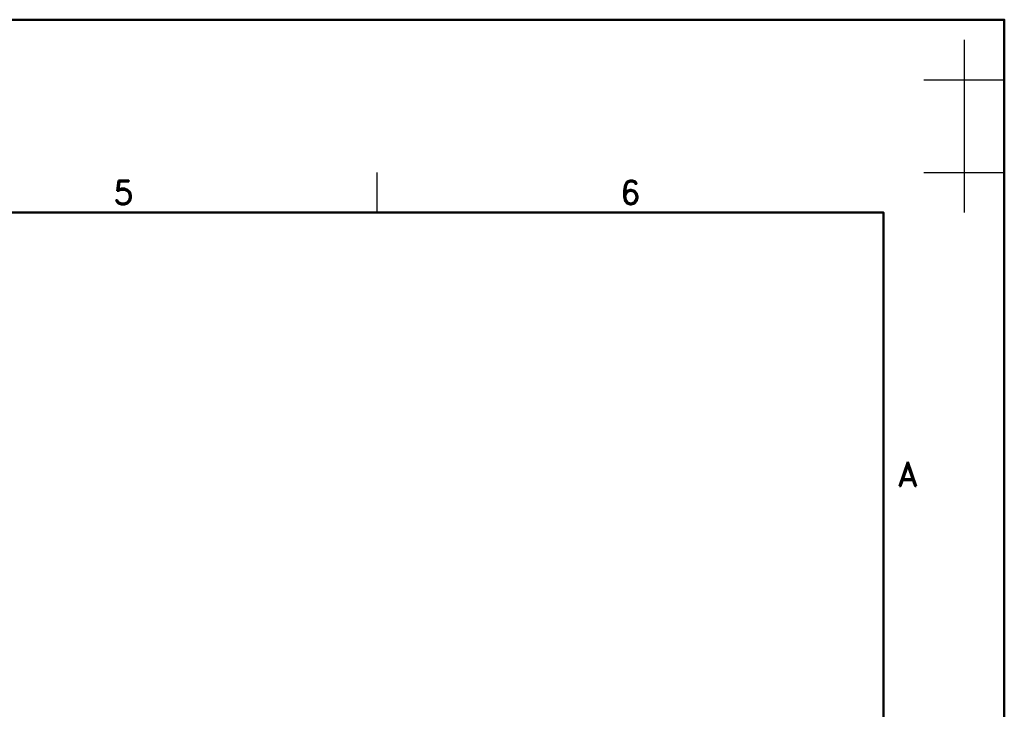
# Model space of a CAD drawing. Header units: millimetres. Extents: x 77107 to 78157, y -2410 to -1668.
# Tile 21 of 21: x 77851 to 78157, y -1882 to -1668. Entities that reach past the tile are written whole.
import ezdxf
from ezdxf.enums import TextEntityAlignment as Align

# ---------------------------------------------------------------- set-up
doc = ezdxf.new("R2010")
doc.units = ezdxf.units.MM
doc.layers.add('AM_0', color=7, linetype='Continuous', lineweight=50)
doc.layers.add('RAHM2', color=1, linetype='Continuous')
doc.layers.add('RAHM3', color=2, linetype='Continuous')
doc.styles.add('ROMAMD', font='romand.shx', dxfattribs={"height": 2.5})

# ---------------------------------------------------------------- blocks, each defined once
blk = doc.blocks.new('HST_A3')
for points in [[(0, 0), (420, 0), (420, 297), (0, 297)], [(166.96, 273), (25, 273), (25, 13), (405, 13), (405, 273)]]:
    blk.add_lwpolyline(points, close=True)
at = {"layer": 'RAHM2'}
for p, q in [((415, 294.5), (415, 273)), ((410, 289.5), (420, 289.5)), ((342, 278), (342, 273)), ((410, 278), (420, 278))]:
    blk.add_line(p, q, dxfattribs=at)
at = {"layer": 'RAHM3', "style": 'ROMAMD'}
for s, p in [('5', (310.5, 275.5)), ('6', (373.5, 275.5))]:
    blk.add_text(s, height=3, dxfattribs=at).set_placement(p, align=Align.MIDDLE_CENTER)
blk.add_text('A', height=3, dxfattribs=at).set_placement((408, 240.5), align=Align.MIDDLE)

msp = doc.modelspace()

# ---------------------------------------------------------------- block references
at = {"layer": 'AM_0', "lineweight": 0, "xscale": 2.5, "yscale": 2.5, "zscale": 2.5}
msp.add_blockref('HST_A3', (77107.42, -2410.084), dxfattribs=at)

doc.saveas('drawing.dxf')
